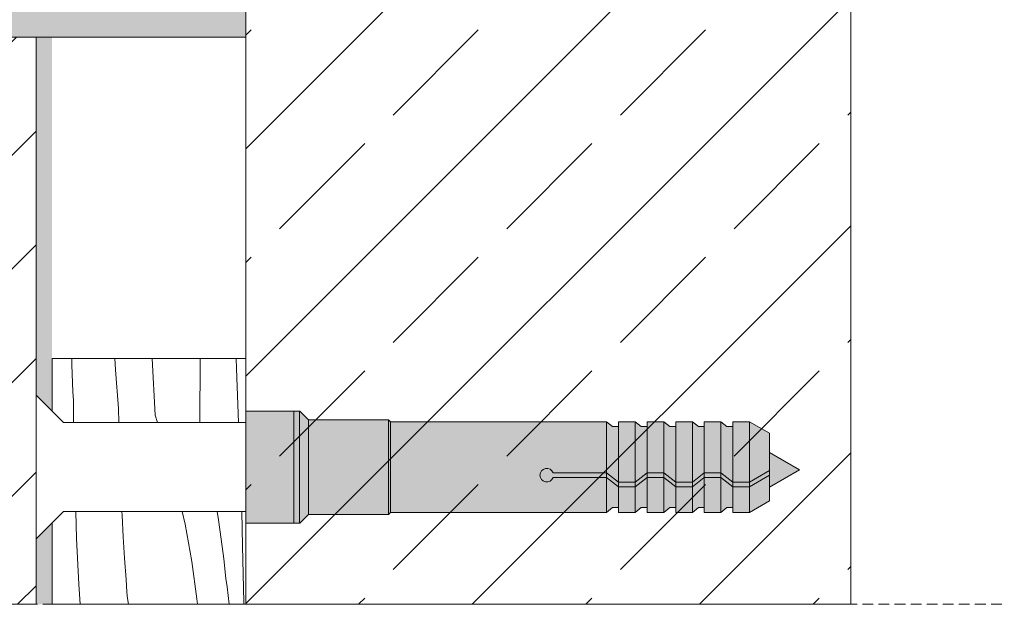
# Model space of a CAD drawing. Header units: millimetres. Extents: x -5600 to 56024, y 506 to 54141.
# Tile 46 of 48: x 51328 to 53165, y 41145 to 42237. Entities that reach past the tile are written whole.
import ezdxf

# ---------------------------------------------------------------- set-up
doc = ezdxf.new("R2010")
doc.units = ezdxf.units.MM
doc.linetypes.add('Hidden Line', pattern=[30.00000000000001, 20, -10.00000000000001])
for name, color, linetype, lineweight in [('2D Drafting - General102', 254, 'Continuous', 13), ('2D Drafting - General121', 255, 'Continuous', 0), ('2D Drafting - General2', 251, 'Continuous', 15), ('2D Drafting - General81', 251, 'Continuous', 20)]:
    doc.layers.add(name, color=color, linetype=linetype, lineweight=lineweight)

# ---------------------------------------------------------------- blocks, each defined once
blk = doc.blocks.new('*X16')
at = {"layer": '2D Drafting - General81', "linetype": 'Continuous'}
for p, q in [((-51497.41382283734, -95616.65492510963), (-51498.00780089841, -95599.99924614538)), ((-51469.14382058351, -95602.44388473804), (-51469.26202959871, -95599.99924614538)), ((-51468.40641091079, -95615.74334038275), (-51469.14382058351, -95602.44388473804)), ((-51431.72446813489, -95599.99924614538), (-51429.92563695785, -95607.90904500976)), ((-51409.99812872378, -95599.99924614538), (-51409.19718721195, -95605.0435705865)), ((-51409.19718721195, -95605.0435705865), (-51407.47110786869, -95617.19169371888)), ((-51394.31473023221, -95621.36699984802), (-51394.67213544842, -95599.99924614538)), ((-51429.92563695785, -95607.90904500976), (-51425.73061001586, -95631.05148636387)), ((-51496.05707942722, -95645.20269322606), (-51497.41382283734, -95616.65492510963)), ((-51467.57495167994, -95629.03724759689), (-51468.40641091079, -95615.74334038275)), ((-51407.47110786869, -95617.19169371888), (-51405.94356607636, -95629.36637488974)), ((-51393.44347712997, -95656.26792502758), (-51394.31473023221, -95621.36699984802)), ((-51466.64948448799, -95642.32494129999), (-51467.57495167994, -95629.03724759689)), ((-51405.94356607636, -95629.36637488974), (-51404.61496891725, -95641.56436960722)), ((-51425.73061001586, -95631.05148636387), (-51422.56439025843, -95654.3569770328)), ((-51403.79089357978, -95646.88125031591), (-51404.61496891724, -95641.56436960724)), ((-51495.31477408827, -95657.6990123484), (-51496.05707942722, -95645.20269322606)), ((-51466.47242348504, -95646.26986513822), (-51466.64948448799, -95642.32494129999)), ((-51466.15700942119, -95650.20614366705), (-51466.47242348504, -95646.26986513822)), ((-51403.09165350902, -95652.21598404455), (-51403.79089357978, -95646.88125031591)), ((-51465.70363098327, -95654.12892618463), (-51466.15700942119, -95650.20614366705)), ((-51465.16343995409, -95657.6990123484), (-51465.70363098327, -95654.12892618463)), ((-51402.51763282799, -95657.56564019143), (-51403.09165350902, -95652.21598404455)), ((-51422.56439025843, -95654.3569770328), (-51422.26030430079, -95657.6990123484)), ((-51402.50647662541, -95657.6990123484), (-51402.51763282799, -95657.56564019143)), ((-51393.39595898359, -95657.6990123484), (-51393.44347712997, -95656.26792502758))]:
    blk.add_line(p, q, dxfattribs=at)
blk = doc.blocks.new('Wype_nienie_36')
at = {"layer": '2D Drafting - General2', "linetype": 'Continuous'}
for p, q in [((-51505.64524171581, -95599.99924614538), (-51512.67527781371, -95607.02928224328)), ((-51392.23037896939, -95599.99924614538), (-51505.64524171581, -95599.99924614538)), ((-51392.23037896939, -95657.6990123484), (-51392.23037896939, -95599.99924614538)), ((-51512.67527781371, -95607.02928224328), (-51512.67527781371, -95657.6990123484)), ((-51512.67527781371, -95657.6990123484), (-51392.23037896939, -95657.6990123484))]:
    blk.add_line(p, q, dxfattribs=at)
at = {"layer": '2D Drafting - General81', "linetype": 'Continuous'}
blk.add_blockref('*X16', (0, 0), dxfattribs=at)
blk = doc.blocks.new('*X50')
at = {"layer": '2D Drafting - General81', "linetype": 'Continuous'}
for p, q in [((-51500.37050249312, -95508.75252835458), (-51500.51090803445, -95504.80280998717)), ((-51473.22915316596, -95511.80633107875), (-51473.64985528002, -95504.80280998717)), ((-51448.59128747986, -95539.9118169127), (-51450.46534411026, -95504.80280998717)), ((-51420.78619352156, -95544.58205077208), (-51420.53204386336, -95505.46986107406)), ((-51420.53204386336, -95505.46986107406), (-51420.52747292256, -95504.80280998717)), ((-51398.0246282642, -95510.9394841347), (-51398.18185700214, -95504.80280998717)), ((-51500.16055198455, -95514.30098122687), (-51500.37050249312, -95508.75252835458)), ((-51471.4189991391, -95535.88667543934), (-51473.22915316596, -95511.80633107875)), ((-51396.80672811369, -95544.58205077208), (-51398.0246282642, -95510.9394841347)), ((-51499.93790636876, -95519.8489391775), (-51500.16055198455, -95514.30098122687)), ((-51499.70256681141, -95525.39637315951), (-51499.93790636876, -95519.8489391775)), ((-51499.45453454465, -95530.94325412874), (-51499.70256681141, -95525.39637315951)), ((-51499.29137979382, -95544.58205077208), (-51499.45453454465, -95530.94325412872)), ((-51471.24485761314, -95544.58205077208), (-51471.4189991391, -95535.88667543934)), ((-51448.59128747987, -95539.91181691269), (-51447.08395115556, -95544.58205077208))]:
    blk.add_line(p, q, dxfattribs=at)
blk = doc.blocks.new('Wype_nienie_58')
at = {"layer": '2D Drafting - General2', "linetype": 'Continuous'}
for p, q in [((-51392.23037896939, -95504.80280998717), (-51512.67527781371, -95504.80280998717)), ((-51512.67527781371, -95504.80280998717), (-51512.67527781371, -95537.55201467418)), ((-51392.23037896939, -95544.58205077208), (-51392.23037896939, -95504.80280998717)), ((-51512.67527781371, -95537.55201467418), (-51505.64524171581, -95544.58205077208)), ((-51505.64524171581, -95544.58205077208), (-51392.23037896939, -95544.58205077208))]:
    blk.add_line(p, q, dxfattribs=at)
at = {"layer": '2D Drafting - General81', "linetype": 'Continuous'}
blk.add_blockref('*X50', (0, 0), dxfattribs=at)

msp = doc.modelspace()

# ---------------------------------------------------------------- hatches: boundary and pattern name
at = {"layer": '2D Drafting - General102', "linetype": 'Continuous'}
msp.add_hatch(color=256, dxfattribs=at).paths.add_polyline_path([(51001.17095756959, 42203.96213839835), (51749.50565063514, 42203.96213839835), (51749.50565063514, 42508.56720509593), (51689.50565063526, 42508.56720509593), (51689.50565063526, 42263.96213839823), (51001.17095756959, 42263.96213839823)])
at = {"layer": '2D Drafting - General121', "linetype": 'Continuous'}
for points in [[(51749.50565073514, 41506.00647116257), (51749.50565073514, 41395.97465012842), (51749.50565073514, 41296.99077953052), (51839.50562670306, 41296.99077953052), (51839.50562670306, 41404.7524566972), (51839.50562670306, 41506.00647116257)], [(51839.50562670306, 41506.00647116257), (51749.50565073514, 41506.00647116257), (51749.50565073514, 41395.97465012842), (51749.50565073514, 41296.99077953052), (51839.50562670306, 41296.99077953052), (51839.50562670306, 41407.6016701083)], [(51839.50562670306, 41505.71521584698), (51839.50562670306, 41407.6016701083), (51839.50562670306, 41334.53968054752), (51839.50562670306, 41296.99077953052), (51850.0460229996, 41296.99077729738), (51850.0460229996, 41505.71521584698)], [(51850.0460229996, 41505.71521584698), (51850.0460229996, 41296.99077729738), (51850.57261102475, 41296.99077729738), (51866.81325336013, 41313.23141963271), (51866.81325336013, 41489.47457351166), (51850.57261102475, 41505.71521584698)], [(51866.81325336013, 41489.76582882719), (51866.81325336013, 41313.23141963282), (52016.0402040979, 41313.23141963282), (52016.0402040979, 41489.76582882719)], [(52016.0402040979, 41489.76582882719), (52016.0402040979, 41313.23141963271), (52019.7766186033, 41316.96783413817), (52019.7766186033, 41486.02941432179)], [(52445.35703245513, 41477.15341576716), (52434.26203426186, 41477.15341576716), (52423.03319909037, 41486.02941432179), (52423.03319909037, 41390.8124710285), (52445.35703245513, 41373.57301730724)], [(52445.35703245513, 41486.02941432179), (52445.35703245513, 41373.57301730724), (52476.42302739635, 41373.57301730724), (52476.42302739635, 41486.02941432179)], [(52498.74686076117, 41477.15341576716), (52487.6518625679, 41477.15341576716), (52476.42302739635, 41486.02941432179), (52476.42302739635, 41373.57301730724), (52498.74686076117, 41390.81247102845)], [(52498.74686076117, 41486.02941432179), (52498.74686076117, 41390.81247102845), (52529.81285570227, 41390.81247102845), (52529.81285570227, 41486.02941432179)], [(52552.13668906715, 41477.15341576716), (52541.04169087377, 41477.15341576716), (52529.81285570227, 41486.02941432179), (52529.81285570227, 41390.81247102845), (52552.13668906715, 41373.57301730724)], [(52583.20268400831, 41486.02941432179), (52552.13668906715, 41486.02941432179), (52552.13668906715, 41373.57301730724), (52583.20268400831, 41373.57301730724)], [(52605.52651737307, 41477.15341576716), (52594.43151917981, 41477.15341576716), (52583.20268400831, 41486.02941432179), (52583.20268400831, 41373.57301730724), (52605.52651737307, 41390.81247102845)], [(52636.59251231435, 41486.02941432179), (52605.52651737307, 41486.02941432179), (52605.52651737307, 41390.81247102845), (52636.59251231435, 41390.81247102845)], [(52658.91634567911, 41477.15341576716), (52647.82134748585, 41477.15341576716), (52636.59251231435, 41486.02941432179), (52636.59251231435, 41390.81247102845), (52658.91634567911, 41373.57301730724)], [(52658.91634567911, 41486.02941432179), (52658.91634567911, 41373.57301730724), (52689.98234062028, 41373.57301730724), (52689.98234062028, 41486.02941432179)], [(52727.12332755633, 41464.58605551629), (52689.98234062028, 41486.02941432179), (52689.98234062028, 41373.57301730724), (52727.12332755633, 41395.01637611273)], [(52783.30680139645, 41396.26590544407), (52727.12332755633, 41428.70344918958), (52727.12332755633, 41363.82836169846)], [(52423.03319909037, 41381.93647247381), (52445.35703245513, 41364.69701875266), (52445.35703245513, 41373.57301730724), (52423.03319909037, 41390.8124710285)], [(52498.74686076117, 41390.81247102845), (52476.42302739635, 41373.57301730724), (52476.42302739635, 41364.6970187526), (52498.74686076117, 41381.93647247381)], [(52498.74686076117, 41381.93647247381), (52529.81285570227, 41381.93647247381), (52529.81285570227, 41390.81247102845), (52498.74686076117, 41390.81247102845)], [(52552.13668906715, 41373.57301730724), (52529.81285570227, 41390.81247102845), (52529.81285570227, 41381.93647247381), (52552.13668906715, 41364.69701875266)], [(52605.52651737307, 41390.81247102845), (52583.20268400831, 41373.57301730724), (52583.20268400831, 41364.69701875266), (52605.52651737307, 41381.93647247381)], [(52605.52651737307, 41381.93647247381), (52636.59251231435, 41381.93647247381), (52636.59251231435, 41390.81247102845), (52605.52651737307, 41390.81247102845)], [(52636.59251231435, 41381.93647247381), (52658.91634567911, 41364.69701875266), (52658.91634567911, 41373.57301730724), (52636.59251231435, 41390.81247102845)], [(52727.12332755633, 41395.01637611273), (52689.98234062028, 41373.57301730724), (52689.98234062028, 41364.69701875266), (52727.12332755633, 41386.14037755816)], [(52445.35703245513, 41325.84383269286), (52445.35703245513, 41364.69701875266), (52423.03319909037, 41381.93647247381), (52423.03319909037, 41316.96783413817), (52434.26203426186, 41325.84383269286)], [(52445.35703245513, 41364.69701875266), (52476.42302739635, 41364.69701875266), (52476.42302739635, 41373.57301730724), (52445.35703245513, 41373.57301730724)], [(52498.74686076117, 41325.84383269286), (52498.74686076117, 41381.93647247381), (52476.42302739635, 41364.6970187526), (52476.42302739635, 41316.96783413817), (52487.6518625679, 41325.84383269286)], [(52529.81285570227, 41316.96783413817), (52529.81285570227, 41381.93647247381), (52498.74686076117, 41381.93647247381), (52498.74686076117, 41316.96783413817)], [(52529.81285570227, 41381.93647247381), (52529.81285570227, 41316.96783413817), (52541.04169087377, 41325.84383269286), (52552.13668906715, 41325.84383269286), (52552.13668906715, 41364.69701875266)], [(52583.20268400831, 41373.57301730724), (52552.13668906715, 41373.57301730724), (52552.13668906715, 41364.69701875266), (52583.20268400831, 41364.69701875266)], [(52605.52651737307, 41325.84383269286), (52605.52651737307, 41381.93647247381), (52583.20268400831, 41364.69701875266), (52583.20268400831, 41316.96783413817), (52594.43151917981, 41325.84383269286)], [(52636.59251231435, 41316.96783413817), (52636.59251231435, 41381.93647247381), (52605.52651737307, 41381.93647247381), (52605.52651737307, 41316.96783413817)], [(52658.91634567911, 41325.84383269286), (52658.91634567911, 41364.69701875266), (52636.59251231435, 41381.93647247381), (52636.59251231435, 41316.96783413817), (52647.82134748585, 41325.84383269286)], [(52658.91634567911, 41364.69701875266), (52689.98234062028, 41364.69701875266), (52689.98234062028, 41373.57301730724), (52658.91634567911, 41373.57301730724)], [(52727.12332755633, 41386.14037755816), (52689.98234062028, 41364.69701875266), (52689.98234062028, 41316.96783413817), (52727.12332755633, 41338.41119294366)], [(52476.42302739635, 41316.96783413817), (52476.42302739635, 41364.69701875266), (52445.35703245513, 41364.69701875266), (52445.35703245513, 41316.96783413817)], [(52583.20268400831, 41316.96783413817), (52583.20268400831, 41364.69701875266), (52552.13668906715, 41364.69701875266), (52552.13668906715, 41316.96783413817)], [(52658.91634567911, 41364.69701875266), (52658.91634567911, 41316.96783413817), (52689.98234062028, 41316.96783413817), (52689.98234062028, 41364.69701875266)]]:
    msp.add_hatch(color=256, dxfattribs=at).paths.add_polyline_path(points)
h = msp.add_hatch(color=256, dxfattribs=at)
edge = h.paths.add_edge_path()
edge.add_line((52019.7766186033, 41486.02941432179), (52019.7766186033, 41316.96783413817))
edge.add_line((52019.7766186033, 41316.96783413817), (52423.03319909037, 41316.96783413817))
edge.add_line((52423.03319909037, 41316.96783413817), (52423.03319909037, 41381.93647247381))
edge.add_line((52423.03319909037, 41381.93647247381), (52323.10734887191, 41381.93647247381))
edge.add_arc((52311.36352356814, 41386.37447175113), 12.55441238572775, 20.701611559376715, 339.29838844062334, ccw=False)
edge.add_line((52323.10734887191, 41390.81247102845), (52423.03319909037, 41390.81247102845))
edge.add_line((52423.03319909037, 41390.81247102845), (52423.03319909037, 41486.02941432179))
edge.add_line((52423.03319909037, 41486.02941432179), (52019.7766186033, 41486.02941432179))
h = msp.add_hatch(color=256, dxfattribs=at)
edge = h.paths.add_edge_path()
edge.add_line((52423.03319909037, 41390.81247102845), (52323.10734887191, 41390.81247102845))
edge.add_arc((52311.36352356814, 41386.37447175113), 12.55441238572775, 20.70161155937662, 339.2983884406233)
edge.add_line((52323.10734887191, 41381.93647247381), (52423.03319909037, 41381.93647247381))
edge.add_line((52423.03319909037, 41381.93647247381), (52423.03319909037, 41390.81247102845))
at = {"layer": '2D Drafting - General81', "linetype": 'Continuous'}
h = msp.add_hatch(dxfattribs=at)
h.set_pattern_fill('SOLID___DASHED', color=256, scale=3, style=0, pattern_type=2)
h.set_pattern_definition([(44.99999999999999, (205926.1967906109, 328118.3705683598), (-212.1320343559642, 212.1320343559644), []), (44.99999999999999, (205820.1307734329, 328224.4365855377), (-212.1320343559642, 212.1320343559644), [225, -75])])
h.paths.add_polyline_path([(51749.50565073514, 41145.2735313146), (51900.95122996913, 41145.2735313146), (52878.75610060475, 41145.2735313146), (52878.75610060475, 43881.01673517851), (51900.95122996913, 43881.01673517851), (51752.11893771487, 43881.01673517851), (51749.50565073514, 43881.01673517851)])
h = msp.add_hatch(dxfattribs=at)
h.set_pattern_fill('BETON', color=256, scale=3, style=0, pattern_type=2)
h.set_pattern_definition([(44.99999999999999, (205926.1967906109, 328118.3705683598), (-212.1320343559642, 212.1320343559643), [225, -75]), (44.99999999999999, (205926.1967906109, 328330.5026027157), (-212.1320343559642, 212.1320343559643), [225, -75])])
h.paths.add_polyline_path([(51358.17095716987, 41145.2735313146), (51358.17095716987, 42203.96213839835), (50758.17094605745, 42203.96213839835), (50758.17094605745, 41145.2735313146)])
for points in [[(51388.17095937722, 42203.96213839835), (51358.17095716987, 42203.96213839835), (51358.17095716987, 41535.71452376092), (51388.17095937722, 41505.71452155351)], [(51358.17095716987, 41145.2735313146), (51388.17095937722, 41145.2735313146), (51388.17095937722, 41297.28272167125), (51358.17095716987, 41267.28271946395)]]:
    msp.add_hatch(color=256, dxfattribs=at).paths.add_polyline_path(points, flags=0)

# ---------------------------------------------------------------- linework, layer by layer
at = {"layer": '2D Drafting - General2', "linetype": 'Continuous'}
for p, q in [((51358.17095716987, 41535.71452355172), (51358.17095716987, 41401.49862422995)), ((51409.26106430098, 41484.62441642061), (51358.17095716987, 41535.71452355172)), ((51749.50565073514, 41484.62441642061), (51409.26106430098, 41484.62441642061)), ((51358.17095716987, 41267.28272490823), (51358.17095716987, 41401.49862422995)), ((51409.26106430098, 41318.37283203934), (51358.17095716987, 41267.28272490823)), ((51749.50565073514, 41318.37283203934), (51409.26106430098, 41318.37283203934))]:
    msp.add_line(p, q, dxfattribs=at)
at = {"layer": '2D Drafting - General2', "linetype": 'Hidden Line'}
msp.add_line((50110.74411460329, 41145.27349225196), (53165.4809600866, 41145.27349225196), dxfattribs=at)
at = {"layer": '2D Drafting - General2', "linetype": 'Continuous', "flags": 128}
for points in [[(51749.50565073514, 41145.2735313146), (51900.95122996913, 41145.2735313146), (52878.75610060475, 41145.2735313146), (52878.75610060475, 43881.01673517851), (51900.95122996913, 43881.01673517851), (51752.11893771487, 43881.01673517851), (51749.50565073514, 43881.01673517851)], [(51001.17095756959, 42203.96213839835), (51749.50565063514, 42203.96213839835), (51749.50565063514, 42508.56720509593), (51689.50565063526, 42508.56720509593), (51689.50565063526, 42263.96213839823), (51001.17095756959, 42263.96213839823)], [(51358.17095716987, 41145.2735313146), (51358.17095716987, 42203.96213839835), (50758.17094605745, 42203.96213839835), (50758.17094605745, 41145.2735313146)], [(51749.50565073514, 41506.00647116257), (51749.50565073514, 41395.97465012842), (51749.50565073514, 41296.99077953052), (51839.50562670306, 41296.99077953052), (51839.50562670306, 41404.7524566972), (51839.50562670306, 41506.00647116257)], [(51839.50562670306, 41506.00647116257), (51749.50565073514, 41506.00647116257), (51749.50565073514, 41395.97465012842), (51749.50565073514, 41296.99077953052), (51839.50562670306, 41296.99077953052), (51839.50562670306, 41407.6016701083)], [(51839.50562670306, 41505.71521584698), (51839.50562670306, 41407.6016701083), (51839.50562670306, 41334.53968054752), (51839.50562670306, 41296.99077953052), (51850.0460229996, 41296.99077729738), (51850.0460229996, 41505.71521584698)], [(51850.0460229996, 41505.71521584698), (51850.0460229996, 41296.99077729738), (51850.57261102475, 41296.99077729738), (51866.81325336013, 41313.23141963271), (51866.81325336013, 41489.47457351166), (51850.57261102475, 41505.71521584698)], [(51866.81325336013, 41489.76582882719), (51866.81325336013, 41313.23141963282), (52016.0402040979, 41313.23141963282), (52016.0402040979, 41489.76582882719)], [(52016.0402040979, 41489.76582882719), (52016.0402040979, 41313.23141963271), (52019.7766186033, 41316.96783413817), (52019.7766186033, 41486.02941432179)], [(52445.35703245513, 41477.15341576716), (52434.26203426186, 41477.15341576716), (52423.03319909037, 41486.02941432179), (52423.03319909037, 41390.8124710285), (52445.35703245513, 41373.57301730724)], [(52445.35703245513, 41486.02941432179), (52445.35703245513, 41373.57301730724), (52476.42302739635, 41373.57301730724), (52476.42302739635, 41486.02941432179)], [(52498.74686076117, 41477.15341576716), (52487.6518625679, 41477.15341576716), (52476.42302739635, 41486.02941432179), (52476.42302739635, 41373.57301730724), (52498.74686076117, 41390.81247102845)], [(52498.74686076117, 41486.02941432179), (52498.74686076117, 41390.81247102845), (52529.81285570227, 41390.81247102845), (52529.81285570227, 41486.02941432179)], [(52552.13668906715, 41477.15341576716), (52541.04169087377, 41477.15341576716), (52529.81285570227, 41486.02941432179), (52529.81285570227, 41390.81247102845), (52552.13668906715, 41373.57301730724)], [(52583.20268400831, 41486.02941432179), (52552.13668906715, 41486.02941432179), (52552.13668906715, 41373.57301730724), (52583.20268400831, 41373.57301730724)], [(52605.52651737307, 41477.15341576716), (52594.43151917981, 41477.15341576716), (52583.20268400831, 41486.02941432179), (52583.20268400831, 41373.57301730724), (52605.52651737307, 41390.81247102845)], [(52636.59251231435, 41486.02941432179), (52605.52651737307, 41486.02941432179), (52605.52651737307, 41390.81247102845), (52636.59251231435, 41390.81247102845)], [(52658.91634567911, 41477.15341576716), (52647.82134748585, 41477.15341576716), (52636.59251231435, 41486.02941432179), (52636.59251231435, 41390.81247102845), (52658.91634567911, 41373.57301730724)], [(52658.91634567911, 41486.02941432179), (52658.91634567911, 41373.57301730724), (52689.98234062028, 41373.57301730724), (52689.98234062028, 41486.02941432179)], [(52727.12332755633, 41464.58605551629), (52689.98234062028, 41486.02941432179), (52689.98234062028, 41373.57301730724), (52727.12332755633, 41395.01637611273)], [(52783.30680139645, 41396.26590544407), (52727.12332755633, 41428.70344918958), (52727.12332755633, 41363.82836169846)], [(52423.03319909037, 41381.93647247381), (52445.35703245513, 41364.69701875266), (52445.35703245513, 41373.57301730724), (52423.03319909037, 41390.8124710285)], [(52498.74686076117, 41390.81247102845), (52476.42302739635, 41373.57301730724), (52476.42302739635, 41364.6970187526), (52498.74686076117, 41381.93647247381)], [(52498.74686076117, 41381.93647247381), (52529.81285570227, 41381.93647247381), (52529.81285570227, 41390.81247102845), (52498.74686076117, 41390.81247102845)], [(52552.13668906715, 41373.57301730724), (52529.81285570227, 41390.81247102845), (52529.81285570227, 41381.93647247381), (52552.13668906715, 41364.69701875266)], [(52605.52651737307, 41390.81247102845), (52583.20268400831, 41373.57301730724), (52583.20268400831, 41364.69701875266), (52605.52651737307, 41381.93647247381)], [(52605.52651737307, 41381.93647247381), (52636.59251231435, 41381.93647247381), (52636.59251231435, 41390.81247102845), (52605.52651737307, 41390.81247102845)], [(52636.59251231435, 41381.93647247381), (52658.91634567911, 41364.69701875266), (52658.91634567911, 41373.57301730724), (52636.59251231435, 41390.81247102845)], [(52727.12332755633, 41395.01637611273), (52689.98234062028, 41373.57301730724), (52689.98234062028, 41364.69701875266), (52727.12332755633, 41386.14037755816)], [(52445.35703245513, 41325.84383269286), (52445.35703245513, 41364.69701875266), (52423.03319909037, 41381.93647247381), (52423.03319909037, 41316.96783413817), (52434.26203426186, 41325.84383269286)], [(52445.35703245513, 41364.69701875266), (52476.42302739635, 41364.69701875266), (52476.42302739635, 41373.57301730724), (52445.35703245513, 41373.57301730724)], [(52498.74686076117, 41325.84383269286), (52498.74686076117, 41381.93647247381), (52476.42302739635, 41364.6970187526), (52476.42302739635, 41316.96783413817), (52487.6518625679, 41325.84383269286)], [(52529.81285570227, 41316.96783413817), (52529.81285570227, 41381.93647247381), (52498.74686076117, 41381.93647247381), (52498.74686076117, 41316.96783413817)], [(52529.81285570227, 41381.93647247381), (52529.81285570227, 41316.96783413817), (52541.04169087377, 41325.84383269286), (52552.13668906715, 41325.84383269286), (52552.13668906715, 41364.69701875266)], [(52583.20268400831, 41373.57301730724), (52552.13668906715, 41373.57301730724), (52552.13668906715, 41364.69701875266), (52583.20268400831, 41364.69701875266)], [(52605.52651737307, 41325.84383269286), (52605.52651737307, 41381.93647247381), (52583.20268400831, 41364.69701875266), (52583.20268400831, 41316.96783413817), (52594.43151917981, 41325.84383269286)], [(52636.59251231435, 41316.96783413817), (52636.59251231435, 41381.93647247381), (52605.52651737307, 41381.93647247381), (52605.52651737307, 41316.96783413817)], [(52658.91634567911, 41325.84383269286), (52658.91634567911, 41364.69701875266), (52636.59251231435, 41381.93647247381), (52636.59251231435, 41316.96783413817), (52647.82134748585, 41325.84383269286)], [(52658.91634567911, 41364.69701875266), (52689.98234062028, 41364.69701875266), (52689.98234062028, 41373.57301730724), (52658.91634567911, 41373.57301730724)], [(52727.12332755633, 41386.14037755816), (52689.98234062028, 41364.69701875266), (52689.98234062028, 41316.96783413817), (52727.12332755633, 41338.41119294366)], [(52476.42302739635, 41316.96783413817), (52476.42302739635, 41364.69701875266), (52445.35703245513, 41364.69701875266), (52445.35703245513, 41316.96783413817)], [(52583.20268400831, 41316.96783413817), (52583.20268400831, 41364.69701875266), (52552.13668906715, 41364.69701875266), (52552.13668906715, 41316.96783413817)], [(52658.91634567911, 41364.69701875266), (52658.91634567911, 41316.96783413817), (52689.98234062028, 41316.96783413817), (52689.98234062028, 41364.69701875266)]]:
    msp.add_lwpolyline(points, close=True, dxfattribs=at)
for points in [[(52019.7766186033, 41486.02941432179), (52019.7766186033, 41316.96783413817), (52423.03319909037, 41316.96783413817), (52423.03319909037, 41381.93647247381), (52323.10734887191, 41381.93647247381, -5.475043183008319), (52323.10734887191, 41390.81247102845), (52423.03319909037, 41390.81247102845), (52423.03319909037, 41486.02941432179)], [(52423.03319909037, 41390.81247102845), (52323.10734887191, 41390.81247102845, 5.475043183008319), (52323.10734887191, 41381.93647247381), (52423.03319909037, 41381.93647247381)]]:
    msp.add_lwpolyline(points, format="xyb", close=True, dxfattribs=at)

# ---------------------------------------------------------------- block references
at = {"layer": '2D Drafting - General81', "linetype": 'Continuous', "xscale": 3, "yscale": 3, "zscale": 3}
for name in ['Wype_nienie_58', 'Wype_nienie_36']:
    msp.add_blockref(name, (205926.1967906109, 328118.3705683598), dxfattribs=at)

doc.saveas('drawing.dxf')
